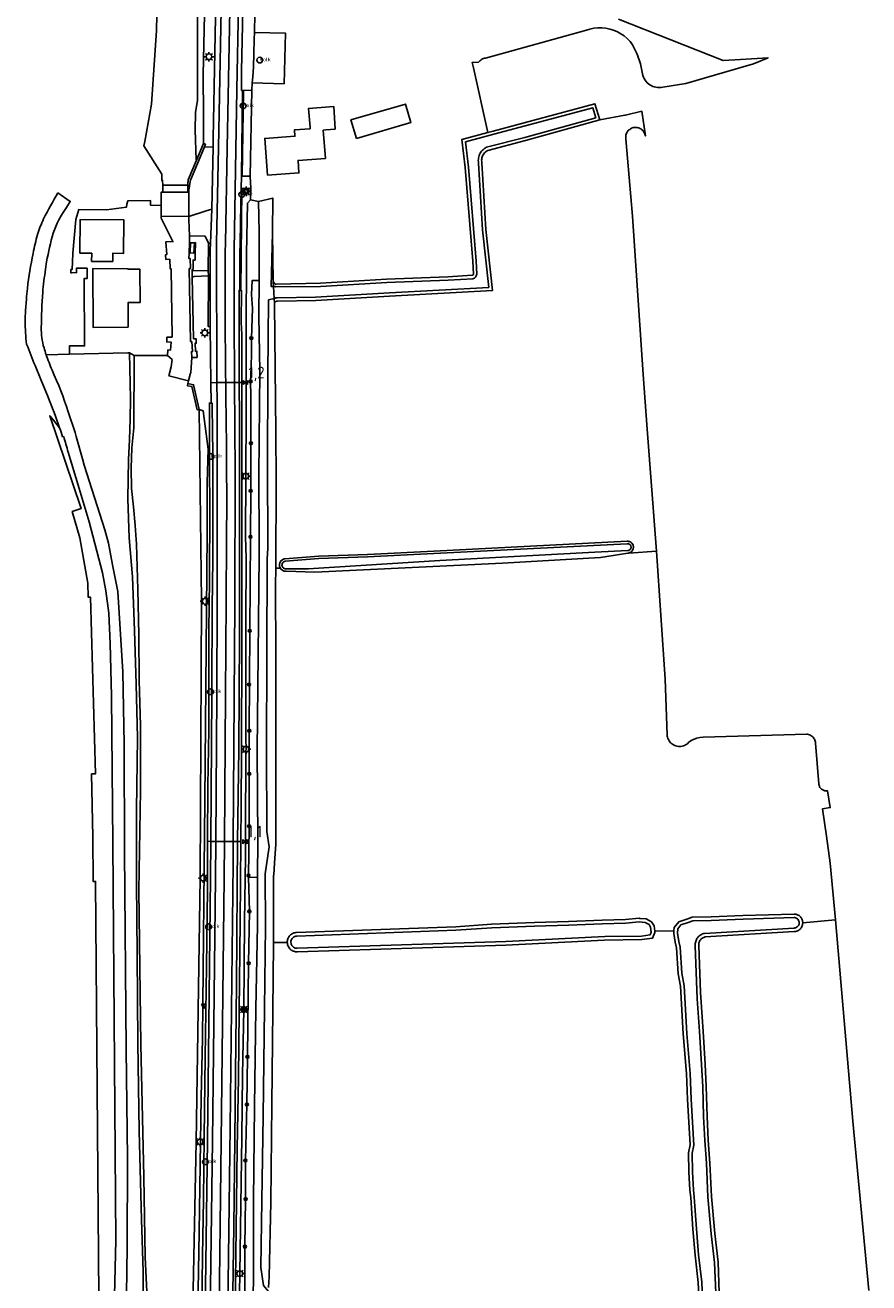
# Model space of a CAD drawing. Extents: x 120829 to 122681, y 456360 to 459111.
# Tile 6 of 32: x 121194 to 121373, y 456677 to 456944. Entities that reach past the tile are written whole.
import ezdxf

# ---------------------------------------------------------------- set-up
doc = ezdxf.new("R2010")
doc.units = 0
doc.header["$LTSCALE"] = 4
doc.layers.get('0').update_dxf_attribs({"linetype": 'CONTINUOUS'})
for name, color, linetype in [('G_BTD', 3, 'CONTINUOUS'), ('G_KWD', 1, 'CONTINUOUS'), ('G_OTD', 32, 'CONTINUOUS'), ('G_OWG', 6, 'CONTINUOUS'), ('G_OWT', 6, 'CONTINUOUS'), ('G_PND', 1, 'CONTINUOUS'), ('G_WGD', 7, 'CONTINUOUS'), ('G_WGI', 1, 'CONTINUOUS'), ('G_WTD', 5, 'CONTINUOUS'), ('LSHD', 3, 'CONTINUOUS'), ('PPALHM', 10, 'CONTINUOUS'), ('PVGO', 102, 'CONTINUOUS')]:
    doc.layers.add(name, color=color, linetype=linetype)
for name, color, linetype, true_color in [('PBRD', 7, 'CONTINUOUS', 0xbd2877), ('PPAL', 7, 'CONTINUOUS', 0xbd2877), ('PPUT', 7, 'CONTINUOUS', 0xbd2877)]:
    doc.layers.add(name, color=color, linetype=linetype, true_color=true_color)
doc.styles.add('ISO', font='ISO')

# ---------------------------------------------------------------- blocks, each defined once
blk = doc.blocks.new('kolk')
at = {"color": 0}
blk.add_circle((0, 0), 0.6, dxfattribs=at)
at = {"color": 0, "linetype": 'Continuous', "style": 'ISO'}
blk.add_attdef('KOLK', (-0.04, -0.26), '', height=0.8, dxfattribs=at)
blk = doc.blocks.new('lichtmast')
at = {"color": 0}
for p, q in [((-0.6, 0), (-1, 0)), ((-0.71, 0.71), (-0.42, 0.42)), ((0, 0.6), (0, 1)), ((0.42, 0.42), (0.71, 0.71)), ((0.6, 0), (1, 0)), ((-0.42, -0.42), (-0.71, -0.71)), ((0, -0.6), (0, -1)), ((0.42, -0.42), (0.71, -0.71))]:
    blk.add_line(p, q, dxfattribs=at)
blk.add_circle((0, 0), 0.6, dxfattribs=at)
blk = doc.blocks.new('verkeersbord')
at = {"color": 0}
for p, q in [((0.5, 0.32), (-0.5, 0.32)), ((-0.5, 0.32), (0, -0.6)), ((0, -0.6), (0.5, 0.32))]:
    blk.add_line(p, q, dxfattribs=at)
blk = doc.blocks.new('kilometerpaal')
at = {"color": 0}
for p, q in [((-0.44, 0.44), (0.44, -0.44)), ((-0.44, -0.44), (-0.44, 0.44)), ((0.44, 0.44), (-0.44, -0.44)), ((0.44, -0.44), (0.44, 0.44))]:
    blk.add_line(p, q, dxfattribs=at)
at = {"color": 0, "style": 'ISO'}
blk.add_attdef('KILOMETERPAAL', (0.59, 0.87), '', height=2.5, dxfattribs=at)
blk = doc.blocks.new('boom')
at = {"color": 0}
for radius in [0.315, 0.225, 0.135]:
    blk.add_circle((0, 0), radius, dxfattribs=at)
blk = doc.blocks.new('verkeersbord-pl')
at = {"linetype": 'Continuous'}
blk.add_circle((0, 0), 0.03, dxfattribs=at)

msp = doc.modelspace()

# ---------------------------------------------------------------- linework, layer by layer
at = {"layer": 'G_BTD', "linetype": 'Continuous', "transparency": 33554687}
for points in [[(121327.704, 456832.36), (121327.64, 456833.3), (121325.72, 456858.21), (121324.85, 456869.75), (121322.62, 456903.32), (121321.21, 456919.69), (121321.19, 456919.84), (121321.18, 456920.05), (121321.2, 456920.26), (121321.23, 456920.47), (121321.29, 456920.67), (121321.37, 456920.86), (121321.46, 456921.05), (121321.57, 456921.22), (121321.7, 456921.39), (121321.85, 456921.53), (121322.01, 456921.67), (121322.18, 456921.79), (121322.36, 456921.88), (121322.56, 456921.97), (121322.76, 456922.03), (121322.96, 456922.07), (121323.17, 456922.09), (121323.38, 456922.09), (121323.58, 456922.06), (121323.79, 456922.02), (121323.99, 456921.96), (121324.18, 456921.88), (121324.36, 456921.78), (121324.53, 456921.66), (121324.69, 456921.52), (121324.83, 456921.37), (121324.96, 456921.21), (121325.07, 456921.03), (121325.17, 456920.85), (121325.24, 456920.65), (121325.3, 456920.45), (121325.33, 456920.27), (121324.557, 456925.513), (121321.14, 456924.69), (121320.97, 456924.66), (121315.72, 456923.66)], [(121203.39, 456874.06), (121198.498, 456873.948)], [(121201.322, 456858.48), (121200, 456860.119), (121199.257, 456861.04), (121205.88, 456841.368), (121203.99, 456840.732), (121205.6, 456835.18), (121207.3, 456825.59), (121207.407, 456822.608), (121207.833, 456822.621), (121208.961, 456785.226), (121208.096, 456785.2), (121208.38, 456771.89), (121208.4, 456762.417), (121208.948, 456762.422), (121209.782, 456656.938), (121208.697, 456656.929), (121208.47, 456648.46), (121208.454, 456647.859), (121207.125, 456638.341), (121205.9, 456629.567), (121203.39, 456617.083), (121200.055, 456597.149)], [(121321.8, 456831.96), (121327.704, 456832.36)], [(121327.704, 456832.36), (121329.54, 456805.27), (121329.92, 456793.46), (121329.95, 456793.2), (121330.01, 456792.94), (121330.1, 456792.69), (121330.21, 456792.45), (121330.34, 456792.22), (121330.5, 456792), (121330.67, 456791.81), (121330.87, 456791.63), (121331.08, 456791.47), (121331.31, 456791.33), (121331.55, 456791.22), (121331.8, 456791.13), (121332.06, 456791.06), (121332.32, 456791.03), (121332.58, 456791.02), (121332.85, 456791.03), (121333.11, 456791.07), (121333.37, 456791.14), (121333.62, 456791.24), (121333.85, 456791.35), (121334.08, 456791.5), (121334.29, 456791.66), (121334.48, 456791.84), (121334.56, 456791.94), (121335.05, 456792.25), (121335.63, 456792.53), (121336.25, 456792.74), (121336.88, 456792.88), (121337.54, 456792.94), (121359.49, 456793.62), (121359.67, 456793.59), (121359.88, 456793.54), (121360.07, 456793.48), (121360.26, 456793.39), (121360.44, 456793.28), (121360.6, 456793.16), (121360.75, 456793.02), (121360.89, 456792.87), (121361.01, 456792.7), (121361.12, 456792.52), (121361.21, 456792.33), (121361.27, 456792.14), (121361.32, 456791.94), (121361.35, 456791.71), (121362.05, 456783.09), (121362.07, 456782.95), (121362.1, 456782.79), (121362.16, 456782.63), (121362.22, 456782.48), (121362.3, 456782.34), (121362.4, 456782.21), (121362.51, 456782.09), (121362.63, 456781.97), (121362.76, 456781.87), (121362.89, 456781.79), (121363.04, 456781.72), (121363.19, 456781.66), (121363.35, 456781.62), (121363.51, 456781.59), (121363.68, 456781.58), (121363.84, 456781.59), (121363.92, 456781.6), (121364.473, 456778.051), (121362.822, 456777.793), (121363.656, 456772.022), (121364.486, 456766.275), (121365.55, 456754.285)], [(121247.07, 456828.784), (121248.04, 456828.79)], [(121358.65, 456753.685), (121365.55, 456754.285)], [(121365.55, 456754.285), (121369.26, 456711.64), (121372.64, 456675.84)], [(121246.581, 456749.49), (121249.53, 456749.49)], [(121327.319, 456751.914), (121331.379, 456751.963)]]:
    msp.add_lwpolyline(points, dxfattribs=at)
at = {"layer": 'G_KWD', "linetype": 'Continuous', "transparency": 33554687}
for points in [[(121223.19, 456908.379), (121223.159, 456909.865)], [(121228.485, 456908.361), (121228.466, 456909.852)]]:
    msp.add_lwpolyline(points, dxfattribs=at)
at = {"layer": 'G_OTD', "linetype": 'Continuous', "transparency": 33554687}
for points in [[(121319.643, 456945.019), (121341.796, 456936.227), (121345.45, 456936.455), (121351.31, 456936.821), (121348.22, 456935.51), (121333.88, 456931.39), (121329.02, 456930.6), (121328.65, 456930.54), (121328.28, 456930.51), (121327.92, 456930.53), (121327.57, 456930.57), (121327.23, 456930.66), (121326.89, 456930.77), (121326.57, 456930.92), (121326.27, 456931.11), (121325.98, 456931.32), (121325.72, 456931.55), (121325.48, 456931.82), (121325.27, 456932.1), (121325.09, 456932.41), (121324.94, 456932.73), (121324.82, 456933.07), (121324.74, 456933.44), (121324.29, 456935.52), (121323.59, 456937.58), (121322.63, 456939.57), (121322.08, 456940.28), (121321.49, 456940.89), (121320.85, 456941.44), (121320.15, 456941.92), (121319.4, 456942.33), (121318.62, 456942.66), (121317.81, 456942.91), (121316.98, 456943.08), (121316.13, 456943.17), (121315.28, 456943.17), (121314.44, 456943.08), (121313.61, 456942.91), (121312.84, 456942.67), (121291.47, 456936.76), (121291.31, 456936.73), (121291.09, 456936.66), (121290.87, 456936.58), (121290.67, 456936.47), (121290.48, 456936.34), (121290.3, 456936.2), (121290.14, 456936.04), (121290, 456935.86), (121288.694, 456935.837), (121288.949, 456934.693), (121291.994, 456921.014)], [(121242.558, 456942.197), (121249.166, 456942.005), (121248.854, 456931.31), (121242.108, 456931.507)], [(121264.158, 456919.759), (121263.005, 456923.664), (121274.536, 456927.01), (121275.675, 456923.083), (121264.158, 456919.759)], [(121222.855, 456905.56), (121220.55, 456905.64), (121220.59, 456906.6), (121215.767, 456906.526), (121215.558, 456905.847), (121215.484, 456905.167), (121211.22, 456904.63), (121205.37, 456904.67), (121204.76, 456902.57), (121204.11, 456895.48), (121204.028, 456893.584), (121203.96, 456892.007), (121203.891, 456891.999), (121203.685, 456891.976), (121203.69, 456891.316), (121203.93, 456891.317), (121204.92, 456891.324), (121204.925, 456892.284), (121207.144, 456892.272), (121207.129, 456890.058), (121206.519, 456890.062), (121206.619, 456875.8), (121203.402, 456875.805), (121203.39, 456874.06)], [(121212.57, 456893.67), (121208.11, 456893.69), (121208.12, 456895.45), (121205.61, 456895.47), (121205.66, 456902.57), (121214.93, 456902.5), (121214.88, 456895.4), (121212.58, 456895.42), (121212.57, 456893.67)], [(121222.851, 456903.265), (121222.85, 456902.87), (121225.33, 456897.92), (121223.83, 456897.86), (121224.02, 456895.16), (121223.77, 456895.11), (121223.83, 456894.13), (121224.66, 456894.15), (121224.71, 456892.15), (121224.95, 456892.13), (121225.15, 456877.69), (121224.03, 456877.66), (121224, 456876.65), (121224.92, 456876.63), (121224.82, 456874.92), (121224.24, 456874.96), (121224.16, 456873.77)], [(121215.86, 456879.78), (121208.43, 456879.73), (121208.35, 456892.2), (121215.79, 456892.14), (121215.79, 456892.04), (121218.32, 456892.05), (121218.38, 456885), (121215.84, 456884.98), (121215.86, 456879.78)], [(121216.09, 456874.33), (121215.77, 456874.34), (121203.39, 456874.06)]]:
    msp.add_lwpolyline(points, dxfattribs=at)
at = {"layer": 'G_OWG', "linetype": 'Continuous', "transparency": 33554687}
for points in [[(121242.558, 456942.197), (121242.691, 456946.143)], [(121242.558, 456942.197), (121242.509, 456940.756), (121242.425, 456937.628), (121242.352, 456934.909), (121242.198, 456932.766), (121242.108, 456931.507)], [(121242.108, 456931.507), (121241.998, 456929.958)], [(121240.292, 456929.887), (121240.079, 456929.891)], [(121240.292, 456929.887), (121241.998, 456929.958)], [(121241.998, 456929.958), (121241.703, 456911.738)], [(121231.795, 456918.699), (121232.204, 456918.496), (121231.99, 456917.981)], [(121239.809, 456911.782), (121239.959, 456911.764)], [(121239.91, 456909.124), (121239.762, 456909.118)], [(121239.91, 456909.124), (121240.059, 456909.13), (121241.795, 456909.121)], [(121239.959, 456911.764), (121240.069, 456911.751), (121241.703, 456911.738)], [(121241.703, 456911.738), (121241.795, 456909.121)], [(121241.795, 456909.121), (121241.706, 456906.742)], [(121241.706, 456906.742), (121241.117, 456906.026), (121240.925, 456895.304), (121240.822, 456878.392), (121240.792, 456861.781), (121240.741, 456848.247), (121240.713, 456835.429), (121240.842, 456830.9), (121240.765, 456817.781), (121240.756, 456811.427), (121240.786, 456792.709), (121240.787, 456790.439), (121240.786, 456790.162), (121240.707, 456772.324)], [(121243.462, 456906.365), (121241.706, 456906.742)], [(121228.791, 456897.629), (121228.819, 456899.128)], [(121232.834, 456897.585), (121232.807, 456891.766)], [(121232.842, 456890.625), (121232.781, 456879.9), (121233.229, 456879.885)], [(121239.474, 456887.579), (121239.687, 456887.576)], [(121239.687, 456887.576), (121239.802, 456887.575), (121239.774, 456880.752), (121239.9, 456878.204), (121239.892, 456868.048)], [(121228.641, 456868.42), (121229.059, 456870.034), (121229.097, 456870.198), (121229.336, 456873.364)], [(121228.501, 456867.849), (121229.684, 456867.594), (121230.885, 456862.375)], [(121239.892, 456868.048), (121239.347, 456868.047)], [(121239.707, 456770.86), (121239.71, 456771.167), (121239.72, 456772.157), (121239.753, 456777.256), (121239.812, 456791.133), (121239.813, 456791.312), (121239.873, 456811.395), (121239.883, 456817.656), (121239.878, 456830.523), (121239.888, 456848.111), (121239.887, 456861.916), (121239.892, 456868.048)], [(121239.707, 456770.86), (121239.521, 456753.964), (121239.456, 456747.542), (121239.343, 456735.022), (121239.183, 456720.828), (121238.902, 456705.888), (121238.608, 456683.448), (121238.417, 456666.067)], [(121239.707, 456770.86), (121239.009, 456770.865)], [(121237.793, 456612.521), (121238.24, 456620.664), (121238.276, 456621.361), (121238.563, 456627.478), (121238.616, 456628.94), (121238.618, 456629.033), (121238.772, 456636.618), (121238.827, 456639.641), (121238.909, 456645.236), (121239.142, 456658.121), (121239.232, 456663.12), (121239.463, 456679.392), (121239.87, 456708.357), (121240.017, 456721.473), (121240.34, 456735.307), (121240.458, 456753.886)]]:
    msp.add_lwpolyline(points, dxfattribs=at)
for points in [[(121240.651, 456766.118, 0.0022557), (121240.707, 456772.324)], [(121240.458, 456753.886, 0.001226), (121240.651, 456766.118)]]:
    msp.add_lwpolyline(points, format="xyb", dxfattribs=at)
at = {"layer": 'G_OWT', "linetype": 'Continuous', "transparency": 33554687}
for points in [[(121231.795, 456918.699), (121231.771, 456924.669), (121231.699, 456933.192), (121232.051, 456949.314), (121232.398, 456960.615), (121232.499, 456962.042)], [(121315.72, 456923.66), (121314.66, 456927.08), (121293.08, 456921.31), (121291.994, 456921.014)], [(121315.72, 456923.66), (121299.97, 456919.3), (121291.97, 456917.21), (121291.81, 456917.12), (121291.61, 456916.99), (121291.43, 456916.83), (121291.26, 456916.66), (121291.11, 456916.47), (121290.98, 456916.27), (121290.87, 456916.06), (121290.79, 456915.84), (121290.73, 456915.61), (121290.69, 456915.37), (121290.67, 456915.13), (121290.68, 456914.89), (121290.72, 456914.6), (121291.57, 456900.48), (121292.97, 456887.55), (121271.18, 456886.34), (121255.55, 456885.43), (121247.45, 456885.31), (121247.29, 456885.29), (121247.13, 456885.24), (121246.99, 456885.18), (121246.817, 456885.055)], [(121246.561, 456889.239), (121246.71, 456889.31), (121246.76, 456889.18), (121246.86, 456889.05), (121246.92, 456888.98), (121247.03, 456888.91), (121247.15, 456888.88), (121256.56, 456889.09), (121270.56, 456889.96), (121283.51, 456890.42), (121288.72, 456890.78), (121288.86, 456890.89), (121288.92, 456890.99), (121288.8, 456893.73), (121287.2, 456913.61), (121286.51, 456919.52), (121291.994, 456921.014)], [(121230.292, 456915.172), (121231.795, 456918.699)], [(121246.395, 456899.848), (121246.557, 456889.311), (121246.561, 456889.239)], [(121243.54, 456889.689), (121242.093, 456889.691), (121241.984, 456886.676), (121242.138, 456883.74), (121241.924, 456877.467), (121241.982, 456874.321), (121241.896, 456871.37), (121241.77, 456868.287), (121241.795, 456865.28), (121241.778, 456845.133), (121241.577, 456815.48), (121241.489, 456794.336), (121241.441, 456774.121), (121241.327, 456763.311)], [(121246.612, 456888.417), (121246.561, 456889.239)], [(121246.782, 456885.623), (121246.768, 456885.854)], [(121246.782, 456885.623), (121246.817, 456885.055)], [(121246.817, 456885.055), (121246.838, 456884.715), (121247.133, 456857.526), (121247.144, 456847.415), (121247.07, 456828.784)], [(121217.44, 456640.759), (121218.16, 456645.7), (121218.66, 456657.81), (121219.02, 456668.83), (121219.01, 456679.85), (121218.63, 456690.86), (121218.19, 456709.56), (121217.89, 456728.27), (121217.72, 456746.98), (121217.6, 456762.25), (121217.62, 456777.53), (121217.81, 456792.81), (121217.57, 456804.19), (121217.21, 456815.56), (121216.74, 456826.93), (121216.07, 456835.16), (121215.79, 456843.42), (121215.9, 456851.67), (121216.14, 456855.98), (121216.28, 456860.3), (121216.32, 456864.62), (121216.09, 456874.33)], [(121216.09, 456874.33), (121217.14, 456873.76)], [(121230.885, 456862.375), (121231.717, 456862.098), (121232.768, 456853.962), (121232.598, 456846.882), (121232.598, 456835.942), (121232.378, 456811.863), (121232.071, 456779.528), (121231.604, 456729.263), (121231.287, 456716.683), (121230.871, 456688.269), (121230.436, 456663.517), (121230.317, 456651.173), (121229.876, 456635.461), (121229.556, 456629.694), (121228.47, 456620.68), (121227.585, 456618.077), (121224.958, 456614.229)], [(121248.04, 456828.79), (121247.99, 456828.91), (121247.94, 456829.03), (121247.91, 456829.16), (121247.89, 456829.29), (121247.88, 456829.42), (121247.89, 456829.56), (121247.91, 456829.69), (121247.94, 456829.82), (121247.98, 456829.94), (121248.04, 456830.06), (121248.11, 456830.17), (121248.19, 456830.28), (121248.28, 456830.38), (121248.38, 456830.46), (121248.49, 456830.54), (121248.6, 456830.61), (121248.72, 456830.66), (121248.85, 456830.7), (121249.01, 456830.74), (121256.21, 456831.33), (121266.52, 456831.68), (121280.55, 456832.39), (121321.48, 456834.45), (121321.64, 456834.45), (121321.77, 456834.43), (121321.89, 456834.41), (121322.01, 456834.37), (121322.12, 456834.32), (121322.23, 456834.25), (121322.33, 456834.18), (121322.42, 456834.1), (121322.5, 456834.01), (121322.58, 456833.91), (121322.65, 456833.81), (121322.73, 456833.61), (121322.78, 456833.46), (121322.8, 456833.34), (121322.8, 456833.15), (121322.78, 456832.97), (121322.72, 456832.76), (121322.63, 456832.56), (121322.53, 456832.41), (121322.45, 456832.31), (121322.36, 456832.23), (121322.26, 456832.15), (121322.15, 456832.09), (121322.04, 456832.04), (121321.92, 456831.99), (121321.8, 456831.96)], [(121248.04, 456828.79), (121248.11, 456828.68), (121248.19, 456828.57), (121248.28, 456828.47), (121248.38, 456828.39), (121248.49, 456828.31), (121248.61, 456828.25), (121248.73, 456828.19), (121248.85, 456828.15), (121248.98, 456828.12), (121249.11, 456828.11), (121249.3, 456828.11), (121255.36, 456827.89), (121295.08, 456829.85), (121315.85, 456831.05), (121321.63, 456831.94), (121321.8, 456831.96)], [(121247.07, 456828.784), (121247.055, 456825.082), (121247.075, 456810.272), (121247.123, 456790.238), (121247.1, 456770.216), (121246.977, 456768.337), (121246.841, 456766.263), (121246.683, 456763.846), (121246.631, 456763.652), (121246.619, 456763.586), (121246.613, 456763.553), (121246.611, 456763.539), (121246.6, 456763.454), (121246.589, 456763.253), (121246.581, 456749.49)], [(121241.327, 456763.311), (121241.494, 456756.091), (121241.345, 456745.106), (121241.098, 456725.269), (121240.987, 456715.187), (121240.664, 456703.366), (121240.713, 456695.168), (121240.548, 456685.102), (121240.548, 456675.206), (121240.398, 456665.213), (121240.299, 456655.297), (121240.075, 456645.218), (121239.866, 456635.029), (121239.575, 456625.336), (121239.318, 456614.14), (121238.773, 456602.188), (121238.417, 456593.23), (121237.441, 456589.348), (121236.77, 456586.886), (121236.35, 456585.497)], [(121243.255, 456763.29), (121241.327, 456763.311)], [(121331.379, 456751.963), (121331.415, 456752.696), (121332.42, 456753.91), (121334.136, 456754.444), (121335.264, 456754.836), (121339.238, 456754.953), (121345.964, 456755.197), (121356.81, 456755.53), (121356.99, 456755.52), (121357.18, 456755.49), (121357.36, 456755.44), (121357.53, 456755.38), (121357.7, 456755.29), (121357.86, 456755.19), (121358.01, 456755.08), (121358.14, 456754.95), (121358.26, 456754.81), (121358.37, 456754.66), (121358.46, 456754.49), (121358.53, 456754.32), (121358.59, 456754.14), (121358.63, 456753.96), (121358.65, 456753.78), (121358.65, 456753.685)], [(121337.6, 456670.694), (121337.266, 456677.6), (121336.605, 456683.349), (121336.171, 456688.886), (121335.688, 456695.556), (121335.525, 456697.153), (121335.324, 456700.97), (121335.264, 456704.892), (121335.567, 456706.62), (121335.038, 456716.325), (121334.841, 456721.783), (121334.117, 456730.208), (121333.528, 456740.317), (121333.069, 456742.985), (121332.671, 456748.497), (121332.419, 456749.682), (121332.126, 456751.481), (121332.172, 456752.402), (121332.867, 456753.243), (121334.377, 456753.713), (121335.405, 456754.07), (121339.266, 456754.183), (121346.012, 456754.438), (121356.8, 456754.77), (121356.95, 456754.77)], [(121356.95, 456754.77), (121357.13, 456754.72), (121357.26, 456754.67), (121357.39, 456754.6), (121357.54, 456754.48), (121357.67, 456754.34), (121357.77, 456754.18), (121357.84, 456754.01), (121357.88, 456753.87), (121357.89, 456753.73), (121357.89, 456753.54), (121357.86, 456753.4), (121357.81, 456753.26), (121357.73, 456753.09), (121357.61, 456752.94), (121357.48, 456752.81), (121357.36, 456752.73), (121357.23, 456752.66), (121357.1, 456752.61), (121356.96, 456752.59), (121356.81, 456752.57), (121337.87, 456751.44), (121337.65, 456751.39), (121337.44, 456751.31), (121337.24, 456751.22), (121337.04, 456751.11), (121336.86, 456750.98), (121336.68, 456750.84), (121336.53, 456750.68), (121336.38, 456750.51), (121336.25, 456750.32), (121336.14, 456750.13), (121336.05, 456749.92), (121335.98, 456749.71), (121335.92, 456749.49), (121335.88, 456749.27), (121335.87, 456749.05), (121335.87, 456748.82), (121336.303, 456737.578), (121336.811, 456730.631), (121337.233, 456723.69), (121337.466, 456718.969), (121337.626, 456712.651), (121337.885, 456707.579), (121338.242, 456702.762), (121338.557, 456695.645), (121339.266, 456687.808), (121339.944, 456681.726), (121340.217, 456675.303)], [(121249.53, 456749.49), (121249.53, 456749.69), (121249.55, 456749.89), (121249.6, 456750.09), (121249.66, 456750.29), (121249.74, 456750.48), (121249.84, 456750.65), (121249.95, 456750.82), (121250.08, 456750.98), (121250.23, 456751.12), (121250.39, 456751.25), (121250.56, 456751.36), (121250.75, 456751.45), (121250.94, 456751.52), (121251.13, 456751.58), (121251.33, 456751.61), (121251.51, 456751.63), (121285.19, 456752.85), (121292.771, 456753.399), (121301.862, 456753.728), (121309.076, 456753.964), (121316.191, 456754.209), (121321.122, 456754.389), (121324.003, 456754.623), (121324.191, 456754.607), (121325.488, 456754.495), (121326.65, 456753.874), (121327.192, 456753.009), (121327.319, 456751.914)], [(121340.986, 456675.358), (121340.712, 456681.785), (121340.032, 456687.886), (121339.326, 456695.697), (121339.011, 456702.807), (121338.654, 456707.627), (121338.396, 456712.681), (121338.236, 456718.998), (121338.001, 456723.732), (121337.58, 456730.674), (121337.013, 456738.913), (121336.63, 456748.84), (121336.63, 456749.05), (121336.64, 456749.23), (121336.68, 456749.41), (121336.73, 456749.58), (121336.8, 456749.74), (121336.88, 456749.9), (121336.98, 456750.05), (121337.1, 456750.19), (121337.23, 456750.31), (121337.37, 456750.42), (121337.52, 456750.52), (121337.68, 456750.59), (121337.85, 456750.66), (121337.99, 456750.69), (121356.86, 456751.82), (121357.01, 456751.83), (121357.2, 456751.86), (121357.38, 456751.91), (121357.55, 456751.98), (121357.72, 456752.06), (121357.88, 456752.16), (121358.02, 456752.28), (121358.15, 456752.41), (121358.27, 456752.55), (121358.38, 456752.71), (121358.47, 456752.87), (121358.54, 456753.04), (121358.6, 456753.22), (121358.63, 456753.4), (121358.65, 456753.59), (121358.65, 456753.685)], [(121246.581, 456749.49), (121246.581, 456749.146), (121246.485, 456735.13), (121246.249, 456715.259), (121246.039, 456694.501), (121245.692, 456678.684), (121245.57, 456676.486)], [(121249.53, 456749.49), (121249.55, 456749.28), (121249.59, 456749.08), (121249.64, 456748.89), (121249.72, 456748.7), (121249.82, 456748.52), (121249.93, 456748.35), (121250.06, 456748.19), (121250.2, 456748.04), (121250.36, 456747.91), (121250.53, 456747.8), (121250.71, 456747.7), (121250.9, 456747.63), (121251.1, 456747.57), (121251.3, 456747.53), (121251.5, 456747.51), (121251.68, 456747.51), (121295.82, 456748.96), (121316.581, 456749.982), (121324.58, 456750.105), (121326.875, 456750.423), (121327.355, 456751.605), (121327.319, 456751.914)], [(121331.379, 456751.963), (121331.352, 456751.438), (121331.662, 456749.54), (121331.907, 456748.388), (121332.304, 456742.892), (121332.762, 456740.229), (121333.349, 456730.153), (121334.072, 456721.736), (121334.269, 456716.291), (121334.793, 456706.666), (121334.493, 456704.953), (121334.555, 456700.944), (121334.757, 456697.094), (121334.921, 456695.489), (121335.404, 456688.828), (121335.839, 456683.275), (121336.498, 456677.538), (121336.831, 456670.653)]]:
    msp.add_lwpolyline(points, dxfattribs=at)
at = {"layer": 'G_PND', "linetype": 'Continuous', "transparency": 33554687}
for points in [[(121245.324, 456911.952), (121244.748, 456919.754), (121251.138, 456920.223), (121251.04, 456921.56), (121254.364, 456921.797), (121254.338, 456922.145), (121254.039, 456926.116), (121259.35, 456926.524), (121259.655, 456921.727), (121257.674, 456921.559), (121257.156, 456921.516), (121257.584, 456915.513), (121251.8, 456915.079), (121251.998, 456912.437), (121245.324, 456911.952)], [(121222.855, 456905.56), (121222.86, 456908.38), (121223.19, 456908.379)], [(121228.485, 456908.361), (121223.19, 456908.379)], [(121228.658, 456908.36), (121228.485, 456908.361)], [(121222.851, 456903.265), (121222.855, 456905.56)], [(121228.659, 456903.234), (121222.851, 456903.265)]]:
    msp.add_lwpolyline(points, dxfattribs=at)
at = {"layer": 'G_WGD', "linetype": 'Continuous', "transparency": 33554687}
for points in [[(121235.893, 456966.967), (121235.857, 456965.217), (121234.958, 456917.818), (121234.549, 456897.552)], [(121237.72, 456966.93), (121237.684, 456965.18), (121236.784, 456917.782), (121236.428, 456897.557)], [(121238.832, 456930.12), (121239.528, 456966.048)], [(121240.535, 456966.874), (121240.181, 456950.388), (121239.841, 456933.962), (121239.847, 456929.904), (121240.079, 456929.891)], [(121234.616, 456960.008), (121233.847, 456919.819), (121233.827, 456917.895)], [(121238.252, 456896.084), (121238.832, 456930.12)], [(121239.809, 456911.782), (121240.079, 456929.891)], [(121231.99, 456917.981), (121229.039, 456910.891), (121228.985, 456910.598)], [(121233.827, 456917.895), (121231.99, 456917.981)], [(121233.827, 456917.895), (121233.553, 456904.788)], [(121239.762, 456909.118), (121239.809, 456911.782)], [(121228.985, 456910.598), (121228.658, 456908.812)], [(121202.77, 456905.098), (121203.593, 456906.42), (121200.981, 456908.259)], [(121228.658, 456908.36), (121228.658, 456908.812)], [(121228.701, 456903.234), (121228.71, 456908.36), (121228.658, 456908.36)], [(121233.553, 456904.788), (121232.359, 456904.406), (121228.701, 456903.234)], [(121233.273, 456897.576), (121233.553, 456904.788)], [(121228.659, 456903.234), (121228.659, 456902.517)], [(121228.659, 456903.234), (121228.701, 456903.234)], [(121228.819, 456899.128), (121228.659, 456902.517)], [(121232.834, 456897.585), (121232.141, 456899.031), (121228.819, 456899.128)], [(121229.336, 456873.364), (121229.237, 456874.604), (121229.47, 456874.629), (121229.305, 456876.726), (121229.071, 456876.73), (121228.76, 456892.171), (121229.008, 456892.187), (121228.977, 456894.298), (121228.693, 456894.322), (121228.766, 456895.466), (121228.791, 456897.629)], [(121228.791, 456897.629), (121229.041, 456897.638)], [(121229.865, 456897.668), (121229.744, 456895.477), (121228.953, 456895.494), (121229.041, 456897.638)], [(121229.865, 456897.668), (121229.041, 456897.638)], [(121229.865, 456897.668), (121230.065, 456897.675), (121230.014, 456895.409), (121230.005, 456893.973), (121229.601, 456893.993), (121229.635, 456892.003)], [(121233.273, 456897.576), (121232.834, 456897.585)], [(121233.229, 456879.885), (121233.216, 456881.289), (121233.216, 456896.106), (121233.273, 456897.576)], [(121234.549, 456897.552), (121234.62, 456868.034)], [(121238.251, 456882.098), (121238.252, 456896.084)], [(121198.357, 456892.048), (121198.582, 456893.645)], [(121229.635, 456892.003), (121229.399, 456892.017), (121229.403, 456891.735)], [(121232.807, 456891.766), (121229.403, 456891.735)], [(121229.403, 456891.735), (121229.423, 456890.375)], [(121232.842, 456890.625), (121229.832, 456890.517), (121229.423, 456890.375)], [(121232.842, 456890.625), (121232.807, 456891.766)], [(121229.423, 456890.375), (121229.7, 456877.316), (121230.236, 456877.317), (121230.252, 456876.393), (121229.99, 456876.371), (121230.103, 456874.664), (121230.399, 456874.684), (121230.438, 456873.37), (121229.336, 456873.364)], [(121194.292, 456885.741), (121194.119, 456883.323)], [(121239.347, 456868.047), (121239.313, 456876.882), (121239.316, 456887.565), (121239.474, 456887.579)], [(121233.229, 456879.885), (121233.334, 456868.018)], [(121238.377, 456868.044), (121238.375, 456868.161), (121238.251, 456882.098)], [(121196.121, 456871.639), (121197.356, 456868.669), (121198.879, 456864.954)], [(121233.334, 456868.018), (121234.62, 456868.034)], [(121233.38, 456863.722), (121233.334, 456868.018)], [(121236.498, 456868.039), (121234.62, 456868.034)], [(121234.62, 456868.034), (121234.686, 456863.959)], [(121238.377, 456868.044), (121236.498, 456868.039)], [(121236.498, 456868.039), (121236.53, 456863.946)], [(121239.347, 456868.047), (121238.377, 456868.044)], [(121238.512, 456849.154), (121238.377, 456868.044)], [(121239.009, 456770.865), (121239.236, 456790.526), (121239.379, 456814.375), (121239.422, 456836.447), (121239.376, 456860.364), (121239.347, 456868.047)], [(121234.686, 456863.959), (121234.712, 456821.756)], [(121203.151, 456861.887), (121204.612, 456857.46), (121204.827, 456856.624), (121206.19, 456851.881), (121206.54, 456850.58), (121210.9, 456836.84), (121211.68, 456834.02), (121212.56, 456829.46), (121213.64, 456823.8), (121214.7, 456806.8), (121214.96, 456791.48), (121215.04, 456768.74), (121215.44, 456726.88), (121215.68, 456703.84), (121215.66, 456684.98), (121215.4, 456669.98), (121214.6, 456650.12), (121213.672, 456642.026)], [(121232.671, 456770.92), (121232.732, 456782.641), (121232.928, 456794.497), (121232.928, 456803.533), (121232.928, 456815.621), (121233.06, 456826.214), (121233.122, 456841.816), (121233.09, 456849.876), (121233.082, 456854.639), (121233.037, 456863.718), (121233.38, 456863.722)], [(121233.38, 456863.722), (121233.494, 456863.722)], [(121233.494, 456863.722), (121233.618, 456863.724), (121233.653, 456861.706)], [(121202.189, 456856.627), (121201.964, 456856.577)], [(121202.028, 456573.389), (121202.34, 456579.5), (121202.84, 456587.2), (121203.6, 456595.04), (121204.94, 456603.1), (121207.46, 456616.32), (121209.68, 456630.14), (121210.12, 456632.86), (121211.28, 456641.24), (121212.5, 456657.28), (121213.24, 456686.38), (121212.6, 456770.54), (121212.3, 456801.7), (121212.04, 456812.82), (121211.76, 456819.22), (121211.12, 456823.948), (121210.441, 456827.795), (121207.568, 456838.59), (121205.498, 456845.626), (121203.145, 456853.338)], [(121238.095, 456770.871), (121238.403, 456821.197), (121238.512, 456849.154)], [(121233.341, 456770.905), (121233.559, 456802.01), (121233.646, 456821.766)], [(121234.712, 456821.756), (121234.625, 456802.004), (121234.407, 456770.897)], [(121236.556, 456821.743), (121236.469, 456801.991), (121236.251, 456770.884)], [(121231.357, 456666.158), (121231.575, 456683.173), (121231.805, 456695.087), (121231.945, 456708.378), (121232.17, 456725.234), (121232.449, 456744.42), (121232.663, 456760.764), (121232.671, 456770.92)], [(121233.341, 456770.905), (121233.287, 456763.207), (121232.648, 456707.495), (121232.096, 456666.151)], [(121232.671, 456770.92), (121233.341, 456770.905)], [(121234.407, 456770.897), (121234.353, 456763.197), (121233.713, 456707.482), (121233.162, 456666.137)], [(121234.407, 456770.897), (121233.341, 456770.905)], [(121234.407, 456770.897), (121236.251, 456770.884)], [(121236.251, 456770.884), (121236.197, 456763.184), (121235.557, 456707.469), (121235.005, 456666.112)], [(121236.251, 456770.884), (121238.095, 456770.871)], [(121236.847, 456666.088), (121236.852, 456666.537), (121237.466, 456710.411), (121238.067, 456766.29), (121238.095, 456770.871)], [(121237.897, 456666.074), (121237.951, 456670.701), (121238.204, 456689.338), (121238.454, 456707.794), (121238.545, 456721.826), (121238.787, 456740.703), (121239.009, 456770.865)], [(121239.009, 456770.865), (121238.095, 456770.871)]]:
    msp.add_lwpolyline(points, dxfattribs=at)
for points in [[(121239.762, 456909.118, -0.0009205), (121239.502, 456896.065)], [(121200.981, 456908.259, 0.0142513), (121197.926, 456902.698)], [(121199.975, 456899.667, -0.071184), (121202.77, 456905.098)], [(121197.926, 456902.698, 0.0285361), (121196.66, 456899.399)], [(121196.66, 456899.399, 0.0253425), (121195.731, 456895.409)], [(121198.582, 456893.645, -0.0237627), (121199.975, 456899.667)], [(121236.498, 456868.039, -0.0060979), (121236.428, 456897.557)], [(121239.502, 456896.065, 0.0025925), (121239.474, 456887.579)], [(121195.731, 456895.409, 0.0242204), (121194.504, 456887.99)], [(121197.754, 456887.108, -0.0171692), (121198.357, 456892.048)], [(121194.504, 456887.99, 0.0184461), (121194.292, 456885.741)], [(121197.457, 456879.72, -0.0173572), (121197.754, 456887.108)], [(121194.119, 456883.323, 0.0204316), (121194.035, 456881.065)], [(121194.035, 456881.065, 0.0288947), (121194.339, 456876.165)], [(121198.027, 456875.411, -0.0859898), (121197.457, 456879.72)], [(121194.339, 456876.165, -0.0051185), (121196.121, 456871.639)], [(121198.498, 456873.948, -0.0074109), (121198.027, 456875.411)], [(121198.498, 456873.948, 0.0156239), (121199.718, 456870.664)], [(121199.718, 456870.664, -0.0300519), (121203.151, 456861.887)], [(121201.322, 456858.48, 0.0137869), (121198.879, 456864.954)], [(121236.556, 456821.743, 0.0073455), (121236.53, 456863.946)], [(121233.653, 456861.706, -0.0069354), (121233.646, 456821.766)], [(121201.964, 456856.577, 0.0042518), (121201.322, 456858.48)], [(121203.145, 456853.338, 0.0047981), (121202.189, 456856.627)]]:
    msp.add_lwpolyline(points, format="xyb", dxfattribs=at)
at = {"layer": 'G_WGI', "linetype": 'Continuous', "transparency": 33554687}
for points in [[(121239.959, 456911.764), (121240.292, 456929.887)], [(121239.91, 456909.124), (121239.687, 456887.576)]]:
    msp.add_lwpolyline(points, dxfattribs=at)
at = {"layer": 'G_WTD', "linetype": 'Continuous', "transparency": 33554687}
for points in [[(121222.374, 457250.222), (121222.79, 457228.57), (121223.07, 457207.61), (121222.86, 457186.95), (121222.84, 457159.27), (121223.29, 457120.35), (121223.52, 457085.33), (121223.58, 457067.01), (121223.01, 457038.19), (121223.36, 457003.05), (121222.48, 456971.77), (121222.316, 456964.185), (121222.278, 456962.41), (121221.85, 456942.57), (121220.782, 456926.986), (121219.337, 456919.086), (121219.17, 456918.15), (121222.96, 456912.17), (121222.94, 456910.88), (121223.139, 456910.842), (121223.159, 456909.865)], [(121231.325, 456962.053), (121231.287, 456959.819), (121230.915, 456959.354), (121230.304, 456950.874), (121230.537, 456948.154), (121230.5, 456933.468), (121230.493, 456927.837), (121230.072, 456925.251), (121230.001, 456921.465), (121230.262, 456915.235), (121230.292, 456915.172)], [(121246.768, 456885.854), (121246.8, 456885.87), (121246.95, 456885.92), (121247.1, 456885.97), (121247.26, 456886), (121247.41, 456886.01), (121255.52, 456886.13), (121271.14, 456887.04), (121292.19, 456888.21), (121290.87, 456900.42), (121290.02, 456914.53), (121289.99, 456914.79), (121289.97, 456915.06), (121289.98, 456915.33), (121290.01, 456915.59), (121290.06, 456915.86), (121290.14, 456916.11), (121290.24, 456916.36), (121290.36, 456916.6), (121290.5, 456916.83), (121290.67, 456917.05), (121290.85, 456917.25), (121291.04, 456917.43), (121291.25, 456917.59), (121291.48, 456917.74), (121291.72, 456917.87), (121299.79, 456919.97), (121314.84, 456924.14), (121314.19, 456926.23), (121293.26, 456920.63), (121287.28, 456919), (121287.9, 456913.68), (121289.5, 456893.77), (121289.62, 456890.98), (121289.6, 456890.84), (121289.54, 456890.67), (121289.46, 456890.51), (121289.37, 456890.4), (121289.28, 456890.3), (121289.13, 456890.19), (121288.96, 456890.11), (121288.79, 456890.05), (121283.55, 456889.72), (121270.6, 456889.26), (121256.59, 456888.39), (121247.1, 456888.35), (121246.96, 456888.38), (121246.612, 456888.417)], [(121230.292, 456915.172), (121228.55, 456910.988), (121228.522, 456910.502)], [(121228.466, 456909.852), (121223.159, 456909.865)], [(121228.522, 456910.502), (121228.458, 456910.512), (121228.466, 456909.852)], [(121246.395, 456899.848), (121246.462, 456907.102), (121243.462, 456906.365)], [(121243.462, 456906.365), (121243.553, 456899.946), (121243.54, 456889.689)], [(121246.612, 456888.417), (121246.104, 456888.407), (121246.395, 456899.848)], [(121243.54, 456889.689), (121243.531, 456882.116), (121243.693, 456870.446), (121243.494, 456848.417), (121243.576, 456834.109), (121243.598, 456831.451), (121243.346, 456810.576), (121243.165, 456790.134), (121243.279, 456771.35), (121243.255, 456763.29)], [(121246.768, 456885.854), (121246.612, 456888.417)], [(121245.537, 456675.585), (121244.463, 456676.905), (121243.932, 456680.664), (121244.131, 456694.89), (121244.426, 456712.749), (121244.729, 456735.552), (121244.894, 456752.888), (121244.869, 456764.031), (121245.708, 456769.781), (121245.187, 456772.993), (121245.1, 456790.193), (121245.184, 456810.556), (121245.272, 456830.659), (121245.398, 456833.015), (121245.352, 456850.956), (121245.395, 456869.551), (121245.475, 456877.691), (121245.552, 456885.571), (121246.768, 456885.854)], [(121217.44, 456640.759), (121218.96, 456646.71), (121219.25, 456651.61), (121219.25, 456656.52), (121219.77, 456665.3), (121219.83, 456674.09), (121219.43, 456682.86), (121219.15, 456699.86), (121218.5, 456727.91), (121218.13, 456760.54), (121218.44, 456781.69), (121218.48, 456795.34), (121218.19, 456805.07), (121218.08, 456814.65), (121217.88, 456824.23), (121217.58, 456833.81), (121217.34, 456837.76), (121216.99, 456841.71), (121216.56, 456845.65), (121216.47, 456849.93), (121216.63, 456854.21), (121217.04, 456858.48), (121217.14, 456873.76)], [(121224.16, 456873.77), (121217.14, 456873.76)], [(121224.16, 456873.77), (121225.16, 456872.92), (121224.94, 456871.38), (121224.47, 456869.46), (121228.588, 456868.433), (121228.641, 456868.42)], [(121228.501, 456867.849), (121228.396, 456867.393), (121229.332, 456867.196), (121230.419, 456862.286), (121230.885, 456862.375)], [(121228.641, 456868.42), (121228.571, 456868.151), (121228.501, 456867.849)], [(121230.885, 456862.375), (121231.399, 456821.819), (121231.107, 456763.123), (121230.208, 456707.309), (121229.115, 456651.569), (121228.804, 456640.128)], [(121322.17, 456832.81), (121322.1, 456832.7), (121322.01, 456832.61), (121321.9, 456832.54), (121321.78, 456832.49), (121321.64, 456832.47), (121314.62, 456832.13), (121281.79, 456830.37), (121253.914, 456828.599), (121249.22, 456828.63), (121249.07, 456828.64), (121248.93, 456828.68), (121248.75, 456828.76), (121248.61, 456828.91), (121248.51, 456829.02), (121248.46, 456829.15), (121248.4, 456829.35), (121248.41, 456829.5), (121248.44, 456829.69), (121248.53, 456829.87), (121248.62, 456829.99), (121248.74, 456830.09), (121248.91, 456830.18), (121249.06, 456830.22), (121256.24, 456830.82), (121266.54, 456831.16), (121280.57, 456831.87), (121321.49, 456833.94), (121321.62, 456833.94), (121321.81, 456833.9), (121321.93, 456833.83), (121322.08, 456833.72), (121322.16, 456833.61), (121322.23, 456833.49), (121322.27, 456833.37), (121322.29, 456833.24), (121322.29, 456833.11), (121322.26, 456832.98), (121322.17, 456832.81)], [(121243.255, 456763.29), (121243.226, 456753.181), (121242.883, 456735.43), (121242.58, 456714.875), (121242.361, 456694.851), (121242.363, 456677.968), (121241.903, 456659.804), (121241.879, 456658.095), (121241.523, 456633.122), (121241.235, 456615.96), (121241.055, 456607.823), (121240.948, 456593.222), (121240.71, 456583.428)], [(121251.61, 456748.27), (121251.35, 456748.29), (121251.21, 456748.32), (121251.05, 456748.39), (121250.85, 456748.5), (121250.67, 456748.64), (121250.56, 456748.77), (121250.49, 456748.87), (121250.41, 456749.02), (121250.35, 456749.18), (121250.32, 456749.32), (121250.29, 456749.58), (121250.31, 456749.78), (121250.35, 456749.97), (121250.42, 456750.13), (121250.53, 456750.33), (121250.68, 456750.5), (121250.81, 456750.61), (121250.95, 456750.71), (121251.14, 456750.79), (121251.36, 456750.85), (121251.56, 456750.87), (121285.22, 456752.1), (121292.798, 456752.63), (121301.889, 456752.958), (121309.102, 456753.194), (121316.218, 456753.44), (121321.167, 456753.62), (121324.002, 456753.85), (121325.265, 456753.742), (121326.106, 456753.292), (121326.447, 456752.747), (121326.567, 456751.712), (121326.329, 456751.124), (121324.521, 456750.874), (121316.757, 456750.749), (121295.79, 456749.71), (121251.61, 456748.27)]]:
    msp.add_lwpolyline(points, dxfattribs=at)
at = {"layer": 'LSHD', "linetype": 'Continuous', "lineweight": -3, "transparency": 33554687}
for points in [[(121230.001, 456921.465), (121230.072, 456925.251), (121230.493, 456927.837), (121230.5, 456933.468), (121230.537, 456948.154), (121230.304, 456950.874), (121230.915, 456959.354), (121231.287, 456959.819)], [(121230.292, 456915.172), (121230.262, 456915.235), (121230.001, 456921.465)], [(121230.292, 456915.172), (121230.262, 456915.235), (121230.001, 456921.465)], [(121228.522, 456910.502), (121228.55, 456910.988), (121230.292, 456915.172)], [(121228.466, 456909.852), (121228.458, 456910.512), (121228.522, 456910.502)], [(121246.395, 456899.848), (121246.462, 456907.102), (121243.462, 456906.365)], [(121230.419, 456862.286), (121229.332, 456867.196), (121228.396, 456867.393), (121228.501, 456867.849)], [(121228.501, 456867.849), (121228.571, 456868.151)], [(121228.501, 456867.849), (121228.571, 456868.151)], [(121228.571, 456868.151), (121228.641, 456868.42)], [(121230.885, 456862.375), (121231.399, 456821.819), (121231.107, 456763.123), (121230.208, 456707.309), (121229.115, 456651.569), (121228.804, 456640.128)], [(121230.885, 456862.375), (121231.399, 456821.819), (121231.107, 456763.123), (121230.208, 456707.309), (121229.115, 456651.569), (121228.804, 456640.128)]]:
    msp.add_lwpolyline(points, dxfattribs=at)

# ---------------------------------------------------------------- block references
at = {"layer": 'PBRD', "transparency": 33554687}
for p in [(121240.836, 456908.546), (121231.832, 456736.111), (121240.34, 456735.307)]:
    msp.add_blockref('verkeersbord', p, dxfattribs=at)
at = {"layer": 'PPAL', "transparency": 33554687}
for name, p in [('lichtmast', (121232.951, 456937.042)), ('lichtmast', (121240.836, 456908.546)), ('lichtmast', (121232.063, 456878.562)), ('lichtmast', (121240.741, 456848.247)), ('lichtmast', (121232.114, 456821.759)), ('lichtmast', (121240.787, 456790.439)), ('lichtmast', (121231.74, 456763.131)), ('verkeersbord-pl', (121231.832, 456736.111)), ('lichtmast', (121240.34, 456735.307)), ('lichtmast', (121231.076, 456707.313)), ('lichtmast', (121239.463, 456679.392))]:
    msp.add_blockref(name, p, dxfattribs=at)
at = {"layer": 'PPALHM', "transparency": 33554687}
for p, values in [((121240.699, 456868.05), {'KILOMETERPAAL': '1,2'}), ((121240.577, 456770.854), {'KILOMETERPAAL': '1,1'})]:
    msp.add_blockref('kilometerpaal', p, dxfattribs=at).add_auto_attribs(values)
at = {"layer": 'PPUT', "transparency": 33554687}
for p in [(121243.681, 456936.334), (121240.171, 456926.629), (121239.874, 456907.858), (121233.412, 456852.415), (121233.25, 456802.589), (121232.852, 456752.845), (121232.185, 456703.076)]:
    msp.add_blockref('kolk', p, dxfattribs=at).add_auto_attribs({'KOLK': 'Kolk'})
at = {"layer": 'PVGO', "transparency": 33554687}
for p in [(121241.924, 456877.467), (121241.77, 456868.287), (121241.832, 456855.202), (121241.778, 456845.133), (121241.74, 456835.384), (121241.577, 456815.48), (121241.438, 456804.121), (121241.49, 456794.336), (121241.473, 456785.23), (121241.441, 456774.121), (121241.318, 456763.702), (121241.494, 456756.091), (121241.345, 456745.106), (121241.098, 456725.269), (121240.987, 456715.187), (121240.664, 456703.366), (121240.713, 456695.168), (121240.548, 456685.102)]:
    msp.add_blockref('boom', p, dxfattribs=at)

doc.saveas('drawing.dxf')
